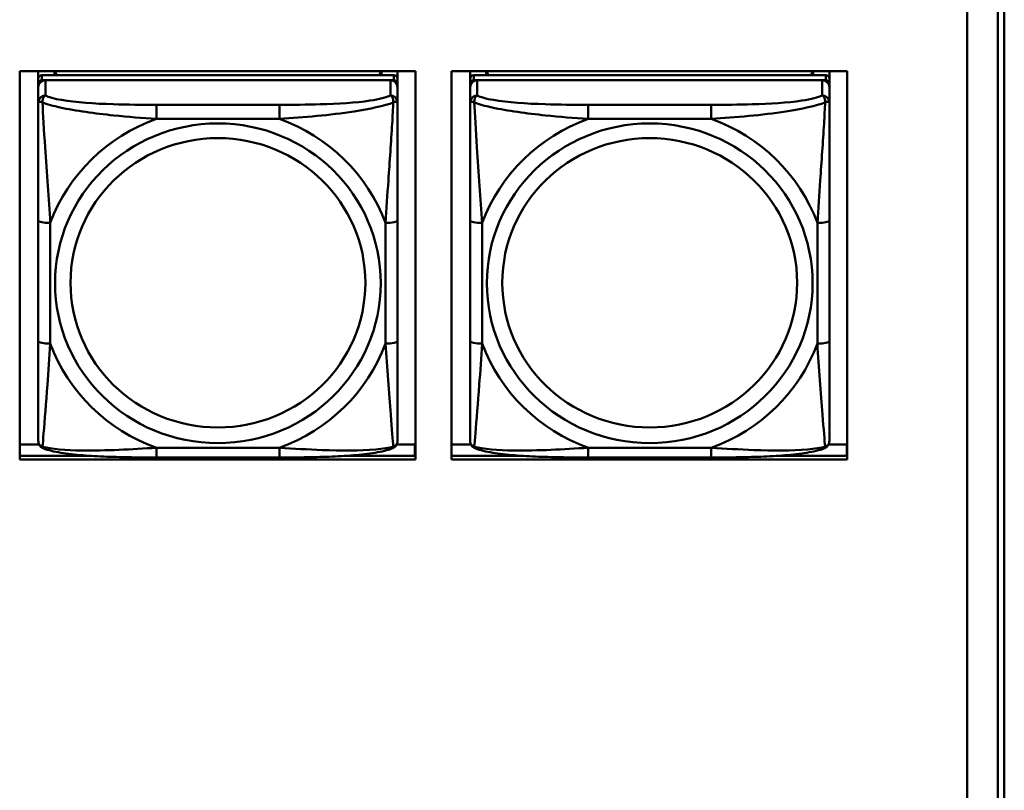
# Model space of a CAD drawing. Header units: inches. Extents: x 0.8 to 72.9, y -5.1 to 48.7.
# Tile 134 of 237: x 51.7 to 53.3, y 16.2 to 17.5. Entities that reach past the tile are written whole.
import ezdxf

# ---------------------------------------------------------------- set-up
doc = ezdxf.new("R2010")
doc.units = ezdxf.units.IN
doc.header["$MEASUREMENT"] = 0
doc.layers.add('Visible Edges(ROSSANSI)', color=7, linetype='Continuous', lineweight=50)
doc.layers.add('Visible Tangent Edges(ROSSANSI)', color=7, linetype='Continuous', lineweight=50)

msp = doc.modelspace()

# ---------------------------------------------------------------- linework, layer by layer
at = {"layer": 'Visible Edges(ROSSANSI)'}
for p, q in [((53.2396, 18.7498), (53.2396, 13.7965)), ((53.2897, 13.7475), (53.2897, 18.7006)), ((53.3006, 18.701), (53.3006, 13.7479)), ((51.6817, 16.7688), (51.6817, 17.4075)), ((51.6817, 17.4075), (52.3323, 17.4075)), ((51.7123, 17.395), (51.7123, 17.4075)), ((51.7389, 17.4008), (51.7389, 17.4075)), ((51.7427, 17.4008), (51.7394, 17.4075)), ((52.2759, 17.4075), (52.2725, 17.4008)), ((52.2763, 17.4075), (52.2763, 17.4008)), ((52.3029, 17.4075), (52.3029, 17.395)), ((52.3323, 17.4075), (52.3323, 16.7688)), ((52.3917, 16.7688), (52.3917, 17.4075)), ((52.3917, 17.4075), (53.0423, 17.4075)), ((52.4223, 17.395), (52.4223, 17.4075)), ((52.4489, 17.4008), (52.4489, 17.4075)), ((52.4527, 17.4008), (52.4494, 17.4075)), ((52.9859, 17.4075), (52.9825, 17.4008)), ((52.9863, 17.4075), (52.9863, 17.4008)), ((53.0129, 17.4075), (53.0129, 17.395)), ((53.0423, 17.4075), (53.0423, 16.7688)), ((51.7123, 17.395), (51.7123, 17.3868)), ((51.7123, 17.381), (51.7123, 17.3868)), ((52.297, 17.4008), (51.7182, 17.4008)), ((51.7182, 17.3926), (52.297, 17.3926)), ((52.2911, 17.3926), (51.7241, 17.3926)), ((52.3029, 17.3868), (52.3029, 17.395)), ((52.3029, 17.3868), (52.3029, 17.381)), ((52.4223, 17.395), (52.4223, 17.3868)), ((52.4223, 17.381), (52.4223, 17.3868)), ((53.007, 17.4008), (52.4282, 17.4008)), ((52.4282, 17.3926), (53.007, 17.3926)), ((53.0011, 17.3926), (52.4341, 17.3926)), ((53.0129, 17.3868), (53.0129, 17.395)), ((53.0129, 17.3868), (53.0129, 17.381)), ((51.7123, 17.381), (51.7123, 17.3561)), ((52.3029, 17.3561), (52.3029, 17.381)), ((52.4223, 17.381), (52.4223, 17.3561)), ((53.0129, 17.3561), (53.0129, 17.381)), ((51.7123, 17.1616), (51.7123, 16.963)), ((52.3029, 16.963), (52.3029, 17.1616)), ((52.4223, 17.1616), (52.4223, 16.963)), ((53.0129, 16.963), (53.0129, 17.1616)), ((51.6817, 16.7936), (51.7136, 16.7936)), ((52.3016, 16.7936), (52.3314, 16.7936)), ((52.3314, 16.7936), (52.3314, 16.7748)), ((52.3917, 16.7936), (52.4236, 16.7936)), ((53.0116, 16.7936), (53.0414, 16.7936)), ((53.0414, 16.7936), (53.0414, 16.7748)), ((51.6817, 16.7748), (51.7963, 16.7748)), ((52.1088, 16.772), (51.9065, 16.772)), ((52.219, 16.7748), (52.3323, 16.7748)), ((52.3323, 16.7857), (52.3314, 16.7857)), ((52.3917, 16.7748), (52.5063, 16.7748)), ((52.8188, 16.772), (52.6165, 16.772)), ((52.929, 16.7748), (53.0423, 16.7748)), ((53.0423, 16.7857), (53.0414, 16.7857)), ((52.3323, 16.7688), (51.6817, 16.7688)), ((53.0423, 16.7688), (52.3917, 16.7688))]:
    msp.add_line(p, q, dxfattribs=at)
for centre, major_axis, start_param, end_param in [((51.7182, 17.395), (-0.00591, 0), 4.712389, 6.283185), ((51.7182, 17.3868), (-0.00591, 0), 4.712389, 6.283185), ((51.7241, 17.381), (-0.0118, 0), 4.712389, 6.283185), ((52.2911, 17.381), (0.0118, 0), 0, 1.570796), ((52.297, 17.395), (0.00591, 0), 0, 1.570796), ((52.297, 17.3868), (0.00591, 0), 0, 1.570796), ((52.4282, 17.395), (-0.00591, 0), 4.712389, 6.283185), ((52.4282, 17.3868), (-0.00591, 0), 4.712389, 6.283185), ((52.4341, 17.381), (-0.0118, 0), 4.712389, 6.283185), ((53.0011, 17.381), (0.0118, 0), 0, 1.570796), ((53.007, 17.395), (0.00591, 0), 0, 1.570796), ((53.007, 17.3868), (0.00591, 0), 0, 1.570796)]:
    msp.add_ellipse(centre, major_axis=major_axis, ratio=0.981793, start_param=start_param, end_param=end_param, dxfattribs=at)
for points, knots in [([(51.7123, 17.3561), (51.7123, 17.347), (51.7123, 17.3317), (51.7123, 17.3146), (51.7123, 17.2881), (51.7123, 17.2578), (51.7123, 17.2284), (51.7123, 17.206), (51.7123, 17.1836), (51.7123, 17.1616)], [-0.7968224, -0.7968224, -0.7968224, -0.7968224, -0.6514613, -0.6514613, -0.6514613, -0.427691, -0.427691, -0.427691, -0.2569517, -0.2569517, -0.2569517, -0.2569517]), ([(52.3029, 17.1616), (52.3029, 17.1848), (52.3029, 17.2086), (52.3029, 17.2323), (52.3029, 17.2634), (52.3029, 17.2956), (52.3029, 17.3225), (52.3029, 17.3363), (52.3029, 17.3484), (52.3029, 17.3561)], [0.2569537, 0.2569537, 0.2569537, 0.2569537, 0.4371919, 0.4371919, 0.4371919, 0.6739428, 0.6739428, 0.6739428, 0.7963818, 0.7963818, 0.7963818, 0.7963818]), ([(52.4223, 17.3561), (52.4223, 17.347), (52.4223, 17.3317), (52.4223, 17.3146), (52.4223, 17.2881), (52.4223, 17.2578), (52.4223, 17.2284), (52.4223, 17.206), (52.4223, 17.1836), (52.4223, 17.1616)], [-0.7968224, -0.7968224, -0.7968224, -0.7968224, -0.6514613, -0.6514613, -0.6514613, -0.427691, -0.427691, -0.427691, -0.2569517, -0.2569517, -0.2569517, -0.2569517]), ([(53.0129, 17.1616), (53.0129, 17.1848), (53.0129, 17.2086), (53.0129, 17.2323), (53.0129, 17.2634), (53.0129, 17.2956), (53.0129, 17.3225), (53.0129, 17.3363), (53.0129, 17.3484), (53.0129, 17.3561)], [0.2569537, 0.2569537, 0.2569537, 0.2569537, 0.4371919, 0.4371919, 0.4371919, 0.6739428, 0.6739428, 0.6739428, 0.7963818, 0.7963818, 0.7963818, 0.7963818]), ([(51.7123, 16.963), (51.7123, 16.9398), (51.7123, 16.9164), (51.7123, 16.8942), (51.7123, 16.865), (51.7123, 16.8367), (51.7123, 16.8179), (51.7123, 16.8081), (51.7123, 16.8013), (51.7123, 16.7995)], [0.2569537, 0.2569537, 0.2569537, 0.2569537, 0.4371919, 0.4371919, 0.4371919, 0.6739428, 0.6739428, 0.6739428, 0.7963818, 0.7963818, 0.7963818, 0.7963818]), ([(52.3029, 16.7995), (52.3029, 16.8016), (52.3029, 16.8109), (52.3029, 16.8236), (52.3029, 16.8432), (52.3029, 16.8701), (52.3029, 16.8978), (52.3029, 16.9189), (52.3029, 16.941), (52.3029, 16.963)], [-0.7968224, -0.7968224, -0.7968224, -0.7968224, -0.6514613, -0.6514613, -0.6514613, -0.427691, -0.427691, -0.427691, -0.2569517, -0.2569517, -0.2569517, -0.2569517]), ([(52.4223, 16.963), (52.4223, 16.9398), (52.4223, 16.9164), (52.4223, 16.8942), (52.4223, 16.865), (52.4223, 16.8367), (52.4223, 16.8179), (52.4223, 16.8081), (52.4223, 16.8013), (52.4223, 16.7995)], [0.2569537, 0.2569537, 0.2569537, 0.2569537, 0.4371919, 0.4371919, 0.4371919, 0.6739428, 0.6739428, 0.6739428, 0.7963818, 0.7963818, 0.7963818, 0.7963818]), ([(53.0129, 16.7995), (53.0129, 16.8016), (53.0129, 16.8109), (53.0129, 16.8236), (53.0129, 16.8432), (53.0129, 16.8701), (53.0129, 16.8978), (53.0129, 16.9189), (53.0129, 16.941), (53.0129, 16.963)], [-0.7968224, -0.7968224, -0.7968224, -0.7968224, -0.6514613, -0.6514613, -0.6514613, -0.427691, -0.427691, -0.427691, -0.2569517, -0.2569517, -0.2569517, -0.2569517]), ([(51.7204, 16.7872), (51.7193, 16.7876), (51.7182, 16.7882), (51.7163, 16.7898), (51.7154, 16.7907), (51.714, 16.7927), (51.7135, 16.7937), (51.7128, 16.7956), (51.7126, 16.7965), (51.7124, 16.7981), (51.7123, 16.7988), (51.7123, 16.7995)], [0.02510739, 0.02510739, 0.02510739, 0.02510739, 0.03073999, 0.03073999, 0.03637259, 0.03637259, 0.0420052, 0.0420052, 0.0476378, 0.0476378, 0.0532704, 0.0532704, 0.0532704, 0.0532704]), ([(52.2948, 16.7872), (52.2959, 16.7876), (52.297, 16.7882), (52.299, 16.7898), (52.2998, 16.7907), (52.3012, 16.7927), (52.3017, 16.7937), (52.3024, 16.7956), (52.3026, 16.7965), (52.3028, 16.7981), (52.3029, 16.7988), (52.3029, 16.7995)], [0.02510739, 0.02510739, 0.02510739, 0.02510739, 0.03073999, 0.03073999, 0.03637259, 0.03637259, 0.0420052, 0.0420052, 0.0476378, 0.0476378, 0.0532704, 0.0532704, 0.0532704, 0.0532704]), ([(52.4304, 16.7872), (52.4293, 16.7876), (52.4282, 16.7882), (52.4263, 16.7898), (52.4254, 16.7907), (52.424, 16.7927), (52.4235, 16.7937), (52.4228, 16.7956), (52.4226, 16.7965), (52.4224, 16.7981), (52.4223, 16.7988), (52.4223, 16.7995)], [0.02510739, 0.02510739, 0.02510739, 0.02510739, 0.03073999, 0.03073999, 0.03637259, 0.03637259, 0.0420052, 0.0420052, 0.0476378, 0.0476378, 0.0532704, 0.0532704, 0.0532704, 0.0532704]), ([(53.0048, 16.7872), (53.0059, 16.7876), (53.007, 16.7882), (53.009, 16.7898), (53.0098, 16.7907), (53.0112, 16.7927), (53.0117, 16.7937), (53.0124, 16.7956), (53.0126, 16.7965), (53.0128, 16.7981), (53.0129, 16.7988), (53.0129, 16.7995)], [0.02510739, 0.02510739, 0.02510739, 0.02510739, 0.03073999, 0.03073999, 0.03637259, 0.03637259, 0.0420052, 0.0420052, 0.0476378, 0.0476378, 0.0532704, 0.0532704, 0.0532704, 0.0532704]), ([(51.9065, 16.772), (51.8929, 16.772), (51.8793, 16.7721), (51.852, 16.7725), (51.8384, 16.7728), (51.8115, 16.7739), (51.7982, 16.7746), (51.7726, 16.7767), (51.7604, 16.7781), (51.7383, 16.7817), (51.7288, 16.7837), (51.7204, 16.7872)], [0.2569517, 0.2569517, 0.2569517, 0.2569517, 0.3597049, 0.3597049, 0.4624581, 0.4624581, 0.5652112, 0.5652112, 0.6679644, 0.6679644, 0.7707176, 0.7707176, 0.7707176, 0.7707176]), ([(52.2948, 16.7872), (52.2864, 16.7837), (52.2769, 16.7817), (52.2549, 16.7781), (52.2427, 16.7767), (52.217, 16.7746), (52.2037, 16.7739), (52.1769, 16.7728), (52.1633, 16.7725), (52.136, 16.7721), (52.1223, 16.772), (52.1088, 16.772)], [-0.7703505, -0.7703505, -0.7703505, -0.7703505, -0.6676711, -0.6676711, -0.5649918, -0.5649918, -0.4623124, -0.4623124, -0.3596331, -0.3596331, -0.2569537, -0.2569537, -0.2569537, -0.2569537]), ([(52.6165, 16.772), (52.6029, 16.772), (52.5893, 16.7721), (52.562, 16.7725), (52.5484, 16.7728), (52.5215, 16.7739), (52.5082, 16.7746), (52.4826, 16.7767), (52.4704, 16.7781), (52.4483, 16.7817), (52.4388, 16.7837), (52.4304, 16.7872)], [0.2569517, 0.2569517, 0.2569517, 0.2569517, 0.3597049, 0.3597049, 0.4624581, 0.4624581, 0.5652112, 0.5652112, 0.6679644, 0.6679644, 0.7707176, 0.7707176, 0.7707176, 0.7707176]), ([(53.0048, 16.7872), (52.9964, 16.7837), (52.9869, 16.7817), (52.9649, 16.7781), (52.9527, 16.7767), (52.927, 16.7746), (52.9137, 16.7739), (52.8869, 16.7728), (52.8733, 16.7725), (52.846, 16.7721), (52.8323, 16.772), (52.8188, 16.772)], [-0.7703505, -0.7703505, -0.7703505, -0.7703505, -0.6676711, -0.6676711, -0.5649918, -0.5649918, -0.4623124, -0.4623124, -0.3596331, -0.3596331, -0.2569537, -0.2569537, -0.2569537, -0.2569537])]:
    msp.add_open_spline(points, degree=3, knots=knots, dxfattribs=at)
at = {"layer": 'Visible Tangent Edges(ROSSANSI)'}
for p, q in [((51.7182, 17.3926), (51.7182, 17.4008)), ((51.7241, 17.3677), (51.7241, 17.3926)), ((52.2911, 17.3926), (52.2911, 17.3677)), ((52.297, 17.4008), (52.297, 17.3926)), ((52.4282, 17.3926), (52.4282, 17.4008)), ((52.4341, 17.3677), (52.4341, 17.3926)), ((53.0011, 17.3926), (53.0011, 17.3677)), ((53.007, 17.4008), (53.007, 17.3926)), ((51.9065, 17.3522), (51.9065, 17.3291)), ((52.1088, 17.3522), (51.9065, 17.3522)), ((52.1088, 17.3522), (52.1088, 17.3291)), ((52.6165, 17.3522), (52.6165, 17.3291)), ((52.8188, 17.3522), (52.6165, 17.3522)), ((52.8188, 17.3522), (52.8188, 17.3291)), ((51.9065, 17.3291), (52.1088, 17.3291)), ((52.6165, 17.3291), (52.8188, 17.3291)), ((51.732, 16.9593), (51.732, 17.1579)), ((52.2832, 17.1579), (52.2832, 16.9593)), ((52.442, 16.9593), (52.442, 17.1579)), ((52.9932, 17.1579), (52.9932, 16.9593)), ((52.1088, 16.788), (51.9065, 16.788)), ((51.9065, 16.772), (51.9065, 16.788)), ((52.1088, 16.772), (52.1088, 16.788)), ((52.8188, 16.788), (52.6165, 16.788)), ((52.6165, 16.772), (52.6165, 16.788)), ((52.8188, 16.772), (52.8188, 16.788))]:
    msp.add_line(p, q, dxfattribs=at)
for centre, major_axis, ratio, start_param, end_param in [((51.7241, 17.3561), (-0.0118, 0), 0.981793, 4.712389, 6.283185), ((52.2911, 17.3561), (0.0118, 0), 0.981793, 0, 1.570796), ((52.4341, 17.3561), (-0.0118, 0), 0.981793, 4.712389, 6.283185), ((53.0011, 17.3561), (0.0118, 0), 0.981793, 0, 1.570796), ((52.0076, 17.0586), (-0.2936, 0), 0.981793, 5.064156, 5.931419), ((52.0076, 17.0586), (0.2936, 0), 0.981793, 0.351767, 1.21903), ((52.7176, 17.0586), (-0.2936, 0), 0.981793, 5.064156, 5.931419), ((52.7176, 17.0586), (0.2936, 0), 0.981793, 0.351767, 1.21903), ((51.732, 17.1616), (-0.0197, 0), 0.189952, 0, 1.570796), ((52.2832, 17.1616), (0.0197, 0), 0.189952, 4.712389, 6.283185), ((52.442, 17.1616), (-0.0197, 0), 0.189952, 0, 1.570796), ((52.9932, 17.1616), (0.0197, 0), 0.189952, 4.712389, 6.283185), ((51.732, 16.963), (-0.0197, 0), 0.189952, 0, 1.570796), ((52.0076, 17.0586), (-0.2936, 0), 0.981793, 0.351767, 1.21903), ((52.0076, 17.0586), (0.2936, 0), 0.981793, 5.064156, 5.931419), ((52.2832, 16.963), (0.0197, 0), 0.189952, 4.712389, 6.283185), ((52.442, 16.963), (-0.0197, 0), 0.189952, 0, 1.570796), ((52.7176, 17.0586), (-0.2936, 0), 0.981793, 0.351767, 1.21903), ((52.7176, 17.0586), (0.2936, 0), 0.981793, 5.064156, 5.931419), ((52.9932, 16.963), (0.0197, 0), 0.189952, 4.712389, 6.283185)]:
    msp.add_ellipse(centre, major_axis=major_axis, ratio=ratio, start_param=start_param, end_param=end_param, dxfattribs=at)
for centre, major_axis in [((52.0076, 17.0586), (-0.2678, 0)), ((52.7176, 17.0586), (-0.2678, 0)), ((52.0076, 17.0594), (-0.2424, 0)), ((52.7176, 17.0594), (-0.2424, 0))]:
    msp.add_ellipse(centre, major_axis=major_axis, ratio=0.981793, dxfattribs=at)
for points, knots in [([(51.7123, 17.3561), (51.7123, 17.3563), (51.7124, 17.3566), (51.7127, 17.3569), (51.7128, 17.357), (51.7132, 17.3572), (51.7134, 17.3572), (51.7137, 17.3573), (51.7138, 17.3573), (51.7142, 17.3573), (51.7146, 17.3573), (51.7155, 17.3572), (51.7161, 17.3571), (51.7176, 17.3567), (51.7183, 17.3565), (51.7192, 17.3562)], [-0.0532704, -0.0532704, -0.0532704, -0.0532704, -0.04377373, -0.04377373, -0.03521335, -0.03521335, -0.02986312, -0.02986312, -0.02651922, -0.02651922, -0.01983142, -0.01983142, -0.00913095, -0.00913095, 0.00023197, 0.00023197, 0.00023197, 0.00023197]), ([(51.7192, 17.3562), (51.7192, 17.3573), (51.7192, 17.3583), (51.7195, 17.3603), (51.7197, 17.3613), (51.7201, 17.3627), (51.7203, 17.3632), (51.7206, 17.3639), (51.7207, 17.3642), (51.721, 17.3647), (51.7213, 17.3651), (51.7218, 17.3659), (51.7222, 17.3663), (51.7231, 17.3671), (51.7236, 17.3674), (51.7241, 17.3677)], [-0.00023197, -0.00023197, -0.00023197, -0.00023197, 0.00913095, 0.00913095, 0.01983142, 0.01983142, 0.02651922, 0.02651922, 0.02986312, 0.02986312, 0.03521335, 0.03521335, 0.04377373, 0.04377373, 0.0532704, 0.0532704, 0.0532704, 0.0532704]), ([(51.7192, 17.3562), (51.7268, 17.3532), (51.7369, 17.3503), (51.7739, 17.3422), (51.8056, 17.3379), (51.8599, 17.3323), (51.8831, 17.3305), (51.9065, 17.3291)], [-0.7478145, -0.7478145, -0.7478145, -0.7478145, -0.6493253, -0.6493253, -0.427691, -0.427691, -0.2569537, -0.2569537, -0.2569537, -0.2569537]), ([(51.732, 17.1579), (51.7296, 17.1976), (51.7263, 17.2397), (51.7217, 17.3097), (51.7201, 17.3372), (51.7192, 17.3562)], [0.2569517, 0.2569517, 0.2569517, 0.2569517, 0.5559983, 0.5559983, 0.7482818, 0.7482818, 0.7482818, 0.7482818]), ([(51.9065, 17.3522), (51.8828, 17.3522), (51.8588, 17.3524), (51.8355, 17.3531), (51.8048, 17.3541), (51.7739, 17.3561), (51.7506, 17.3601), (51.7386, 17.3621), (51.729, 17.3647), (51.7241, 17.3677)], [0.2569537, 0.2569537, 0.2569537, 0.2569537, 0.4371919, 0.4371919, 0.4371919, 0.6739428, 0.6739428, 0.6739428, 0.7963818, 0.7963818, 0.7963818, 0.7963818]), ([(52.2911, 17.3677), (52.2853, 17.3642), (52.2729, 17.3612), (52.2576, 17.359), (52.2342, 17.3556), (52.2051, 17.3539), (52.176, 17.353), (52.1538, 17.3524), (52.1312, 17.3522), (52.1088, 17.3522)], [-0.7968224, -0.7968224, -0.7968224, -0.7968224, -0.6514613, -0.6514613, -0.6514613, -0.427691, -0.427691, -0.427691, -0.2569517, -0.2569517, -0.2569517, -0.2569517]), ([(52.1088, 17.3291), (52.1492, 17.3315), (52.1916, 17.3352), (52.2573, 17.3453), (52.2817, 17.3504), (52.296, 17.3562)], [0.2569517, 0.2569517, 0.2569517, 0.2569517, 0.5559983, 0.5559983, 0.7482818, 0.7482818, 0.7482818, 0.7482818]), ([(52.296, 17.3562), (52.2955, 17.3462), (52.2949, 17.3341), (52.2924, 17.292), (52.2901, 17.2588), (52.2862, 17.2038), (52.2846, 17.1808), (52.2832, 17.1579)], [-0.7478145, -0.7478145, -0.7478145, -0.7478145, -0.6493253, -0.6493253, -0.427691, -0.427691, -0.2569537, -0.2569537, -0.2569537, -0.2569537]), ([(52.2911, 17.3677), (52.2916, 17.3674), (52.2921, 17.3671), (52.293, 17.3663), (52.2934, 17.3659), (52.294, 17.3651), (52.2942, 17.3647), (52.2945, 17.3642), (52.2946, 17.3639), (52.2949, 17.3632), (52.2951, 17.3627), (52.2956, 17.3613), (52.2958, 17.3603), (52.296, 17.3583), (52.2961, 17.3573), (52.296, 17.3562)], [-0.0532704, -0.0532704, -0.0532704, -0.0532704, -0.04377373, -0.04377373, -0.03521335, -0.03521335, -0.02986312, -0.02986312, -0.02651922, -0.02651922, -0.01983142, -0.01983142, -0.00913095, -0.00913095, 0.00023197, 0.00023197, 0.00023197, 0.00023197]), ([(52.296, 17.3562), (52.2969, 17.3565), (52.2976, 17.3567), (52.2991, 17.3571), (52.2997, 17.3572), (52.3007, 17.3573), (52.301, 17.3573), (52.3014, 17.3573), (52.3015, 17.3573), (52.3018, 17.3572), (52.302, 17.3572), (52.3024, 17.357), (52.3026, 17.3569), (52.3028, 17.3566), (52.3029, 17.3563), (52.3029, 17.3561)], [-0.00023197, -0.00023197, -0.00023197, -0.00023197, 0.00913095, 0.00913095, 0.01983142, 0.01983142, 0.02651922, 0.02651922, 0.02986312, 0.02986312, 0.03521335, 0.03521335, 0.04377373, 0.04377373, 0.0532704, 0.0532704, 0.0532704, 0.0532704]), ([(52.4223, 17.3561), (52.4223, 17.3563), (52.4224, 17.3566), (52.4227, 17.3569), (52.4228, 17.357), (52.4232, 17.3572), (52.4234, 17.3572), (52.4237, 17.3573), (52.4238, 17.3573), (52.4242, 17.3573), (52.4246, 17.3573), (52.4255, 17.3572), (52.4261, 17.3571), (52.4276, 17.3567), (52.4283, 17.3565), (52.4292, 17.3562)], [-0.0532704, -0.0532704, -0.0532704, -0.0532704, -0.04377373, -0.04377373, -0.03521335, -0.03521335, -0.02986312, -0.02986312, -0.02651922, -0.02651922, -0.01983142, -0.01983142, -0.00913095, -0.00913095, 0.00023197, 0.00023197, 0.00023197, 0.00023197]), ([(52.4292, 17.3562), (52.4292, 17.3573), (52.4292, 17.3583), (52.4295, 17.3603), (52.4297, 17.3613), (52.4301, 17.3627), (52.4303, 17.3632), (52.4306, 17.3639), (52.4307, 17.3642), (52.431, 17.3647), (52.4313, 17.3651), (52.4318, 17.3659), (52.4322, 17.3663), (52.4331, 17.3671), (52.4336, 17.3674), (52.4341, 17.3677)], [-0.00023197, -0.00023197, -0.00023197, -0.00023197, 0.00913095, 0.00913095, 0.01983142, 0.01983142, 0.02651922, 0.02651922, 0.02986312, 0.02986312, 0.03521335, 0.03521335, 0.04377373, 0.04377373, 0.0532704, 0.0532704, 0.0532704, 0.0532704]), ([(52.4292, 17.3562), (52.4368, 17.3532), (52.4469, 17.3503), (52.4839, 17.3422), (52.5156, 17.3379), (52.5699, 17.3323), (52.5931, 17.3305), (52.6165, 17.3291)], [-0.7478145, -0.7478145, -0.7478145, -0.7478145, -0.6493253, -0.6493253, -0.427691, -0.427691, -0.2569537, -0.2569537, -0.2569537, -0.2569537]), ([(52.442, 17.1579), (52.4396, 17.1976), (52.4363, 17.2397), (52.4317, 17.3097), (52.4301, 17.3372), (52.4292, 17.3562)], [0.2569517, 0.2569517, 0.2569517, 0.2569517, 0.5559983, 0.5559983, 0.7482818, 0.7482818, 0.7482818, 0.7482818]), ([(52.6165, 17.3522), (52.5928, 17.3522), (52.5688, 17.3524), (52.5455, 17.3531), (52.5148, 17.3541), (52.4839, 17.3561), (52.4606, 17.3601), (52.4486, 17.3621), (52.439, 17.3647), (52.4341, 17.3677)], [0.2569537, 0.2569537, 0.2569537, 0.2569537, 0.4371919, 0.4371919, 0.4371919, 0.6739428, 0.6739428, 0.6739428, 0.7963818, 0.7963818, 0.7963818, 0.7963818]), ([(53.0011, 17.3677), (52.9953, 17.3642), (52.9829, 17.3612), (52.9676, 17.359), (52.9442, 17.3556), (52.9151, 17.3539), (52.886, 17.353), (52.8638, 17.3524), (52.8412, 17.3522), (52.8188, 17.3522)], [-0.7968224, -0.7968224, -0.7968224, -0.7968224, -0.6514613, -0.6514613, -0.6514613, -0.427691, -0.427691, -0.427691, -0.2569517, -0.2569517, -0.2569517, -0.2569517]), ([(52.8188, 17.3291), (52.8592, 17.3315), (52.9016, 17.3352), (52.9673, 17.3453), (52.9917, 17.3504), (53.006, 17.3562)], [0.2569517, 0.2569517, 0.2569517, 0.2569517, 0.5559983, 0.5559983, 0.7482818, 0.7482818, 0.7482818, 0.7482818]), ([(53.006, 17.3562), (53.0055, 17.3462), (53.0049, 17.3341), (53.0024, 17.292), (53.0001, 17.2588), (52.9962, 17.2038), (52.9946, 17.1808), (52.9932, 17.1579)], [-0.7478145, -0.7478145, -0.7478145, -0.7478145, -0.6493253, -0.6493253, -0.427691, -0.427691, -0.2569537, -0.2569537, -0.2569537, -0.2569537]), ([(53.0011, 17.3677), (53.0016, 17.3674), (53.0021, 17.3671), (53.003, 17.3663), (53.0034, 17.3659), (53.004, 17.3651), (53.0042, 17.3647), (53.0045, 17.3642), (53.0046, 17.3639), (53.0049, 17.3632), (53.0051, 17.3627), (53.0056, 17.3613), (53.0058, 17.3603), (53.006, 17.3583), (53.0061, 17.3573), (53.006, 17.3562)], [-0.0532704, -0.0532704, -0.0532704, -0.0532704, -0.04377373, -0.04377373, -0.03521335, -0.03521335, -0.02986312, -0.02986312, -0.02651922, -0.02651922, -0.01983142, -0.01983142, -0.00913095, -0.00913095, 0.00023197, 0.00023197, 0.00023197, 0.00023197]), ([(53.006, 17.3562), (53.0069, 17.3565), (53.0076, 17.3567), (53.0091, 17.3571), (53.0097, 17.3572), (53.0107, 17.3573), (53.011, 17.3573), (53.0114, 17.3573), (53.0115, 17.3573), (53.0118, 17.3572), (53.012, 17.3572), (53.0124, 17.357), (53.0126, 17.3569), (53.0128, 17.3566), (53.0129, 17.3563), (53.0129, 17.3561)], [-0.00023197, -0.00023197, -0.00023197, -0.00023197, 0.00913095, 0.00913095, 0.01983142, 0.01983142, 0.02651922, 0.02651922, 0.02986312, 0.02986312, 0.03521335, 0.03521335, 0.04377373, 0.04377373, 0.0532704, 0.0532704, 0.0532704, 0.0532704]), ([(51.7192, 16.7898), (51.7197, 16.7949), (51.7203, 16.8025), (51.7228, 16.8331), (51.7251, 16.8622), (51.729, 16.9137), (51.7306, 16.9363), (51.732, 16.9593)], [-0.7478145, -0.7478145, -0.7478145, -0.7478145, -0.6493253, -0.6493253, -0.427691, -0.427691, -0.2569537, -0.2569537, -0.2569537, -0.2569537]), ([(52.2832, 16.9593), (52.2856, 16.9195), (52.2889, 16.8784), (52.2935, 16.8195), (52.2951, 16.799), (52.296, 16.7898)], [0.2569517, 0.2569517, 0.2569517, 0.2569517, 0.5559983, 0.5559983, 0.7482818, 0.7482818, 0.7482818, 0.7482818]), ([(52.4292, 16.7898), (52.4297, 16.7949), (52.4303, 16.8025), (52.4328, 16.8331), (52.4351, 16.8622), (52.439, 16.9137), (52.4406, 16.9363), (52.442, 16.9593)], [-0.7478145, -0.7478145, -0.7478145, -0.7478145, -0.6493253, -0.6493253, -0.427691, -0.427691, -0.2569537, -0.2569537, -0.2569537, -0.2569537]), ([(52.9932, 16.9593), (52.9956, 16.9195), (52.9989, 16.8784), (53.0035, 16.8195), (53.0051, 16.799), (53.006, 16.7898)], [0.2569517, 0.2569517, 0.2569517, 0.2569517, 0.5559983, 0.5559983, 0.7482818, 0.7482818, 0.7482818, 0.7482818]), ([(51.7192, 16.7898), (51.7183, 16.7901), (51.7176, 16.7904), (51.7161, 16.7912), (51.7155, 16.7918), (51.7146, 16.7927), (51.7142, 16.7931), (51.7138, 16.7937), (51.7137, 16.794), (51.7134, 16.7945), (51.7132, 16.7949), (51.7128, 16.7959), (51.7127, 16.7965), (51.7124, 16.7979), (51.7123, 16.7987), (51.7123, 16.7995)], [-0.00023197, -0.00023197, -0.00023197, -0.00023197, 0.00913095, 0.00913095, 0.01983142, 0.01983142, 0.02651922, 0.02651922, 0.02986312, 0.02986312, 0.03521335, 0.03521335, 0.04377373, 0.04377373, 0.0532704, 0.0532704, 0.0532704, 0.0532704]), ([(51.7204, 16.7872), (51.7202, 16.7872), (51.7201, 16.7873), (51.7197, 16.7877), (51.7195, 16.788), (51.7192, 16.7888), (51.7192, 16.7893), (51.7192, 16.7898)], [-0.02510739, -0.02510739, -0.02510739, -0.02510739, -0.01983142, -0.01983142, -0.00913095, -0.00913095, 0.00023197, 0.00023197, 0.00023197, 0.00023197]), ([(51.9065, 16.788), (51.866, 16.7856), (51.8236, 16.7829), (51.758, 16.7839), (51.7335, 16.7858), (51.7192, 16.7898)], [0.2569517, 0.2569517, 0.2569517, 0.2569517, 0.5559983, 0.5559983, 0.7482818, 0.7482818, 0.7482818, 0.7482818]), ([(52.296, 16.7898), (52.2884, 16.7878), (52.2784, 16.7862), (52.2413, 16.7829), (52.2096, 16.7831), (52.1554, 16.7852), (52.1321, 16.7865), (52.1088, 16.788)], [-0.7478145, -0.7478145, -0.7478145, -0.7478145, -0.6493253, -0.6493253, -0.427691, -0.427691, -0.2569537, -0.2569537, -0.2569537, -0.2569537]), ([(52.296, 16.7898), (52.2961, 16.7893), (52.296, 16.7888), (52.2958, 16.788), (52.2956, 16.7877), (52.2952, 16.7873), (52.295, 16.7872), (52.2948, 16.7872)], [-0.00023197, -0.00023197, -0.00023197, -0.00023197, 0.00913095, 0.00913095, 0.01983142, 0.01983142, 0.02510739, 0.02510739, 0.02510739, 0.02510739]), ([(52.3029, 16.7995), (52.3029, 16.7987), (52.3028, 16.7979), (52.3026, 16.7965), (52.3024, 16.7959), (52.302, 16.7949), (52.3018, 16.7945), (52.3015, 16.794), (52.3014, 16.7937), (52.301, 16.7931), (52.3007, 16.7927), (52.2997, 16.7918), (52.2991, 16.7912), (52.2976, 16.7904), (52.2969, 16.7901), (52.296, 16.7898)], [-0.0532704, -0.0532704, -0.0532704, -0.0532704, -0.04377373, -0.04377373, -0.03521335, -0.03521335, -0.02986312, -0.02986312, -0.02651922, -0.02651922, -0.01983142, -0.01983142, -0.00913095, -0.00913095, 0.00023197, 0.00023197, 0.00023197, 0.00023197]), ([(52.4292, 16.7898), (52.4283, 16.7901), (52.4276, 16.7904), (52.4261, 16.7912), (52.4255, 16.7918), (52.4246, 16.7927), (52.4242, 16.7931), (52.4238, 16.7937), (52.4237, 16.794), (52.4234, 16.7945), (52.4232, 16.7949), (52.4228, 16.7959), (52.4227, 16.7965), (52.4224, 16.7979), (52.4223, 16.7987), (52.4223, 16.7995)], [-0.00023197, -0.00023197, -0.00023197, -0.00023197, 0.00913095, 0.00913095, 0.01983142, 0.01983142, 0.02651922, 0.02651922, 0.02986312, 0.02986312, 0.03521335, 0.03521335, 0.04377373, 0.04377373, 0.0532704, 0.0532704, 0.0532704, 0.0532704]), ([(52.4304, 16.7872), (52.4302, 16.7872), (52.4301, 16.7873), (52.4297, 16.7877), (52.4295, 16.788), (52.4292, 16.7888), (52.4292, 16.7893), (52.4292, 16.7898)], [-0.02510739, -0.02510739, -0.02510739, -0.02510739, -0.01983142, -0.01983142, -0.00913095, -0.00913095, 0.00023197, 0.00023197, 0.00023197, 0.00023197]), ([(52.6165, 16.788), (52.576, 16.7856), (52.5336, 16.7829), (52.468, 16.7839), (52.4435, 16.7858), (52.4292, 16.7898)], [0.2569517, 0.2569517, 0.2569517, 0.2569517, 0.5559983, 0.5559983, 0.7482818, 0.7482818, 0.7482818, 0.7482818]), ([(53.006, 16.7898), (52.9984, 16.7878), (52.9884, 16.7862), (52.9513, 16.7829), (52.9196, 16.7831), (52.8654, 16.7852), (52.8421, 16.7865), (52.8188, 16.788)], [-0.7478145, -0.7478145, -0.7478145, -0.7478145, -0.6493253, -0.6493253, -0.427691, -0.427691, -0.2569537, -0.2569537, -0.2569537, -0.2569537]), ([(53.006, 16.7898), (53.0061, 16.7893), (53.006, 16.7888), (53.0058, 16.788), (53.0056, 16.7877), (53.0052, 16.7873), (53.005, 16.7872), (53.0048, 16.7872)], [-0.00023197, -0.00023197, -0.00023197, -0.00023197, 0.00913095, 0.00913095, 0.01983142, 0.01983142, 0.02510739, 0.02510739, 0.02510739, 0.02510739]), ([(53.0129, 16.7995), (53.0129, 16.7987), (53.0128, 16.7979), (53.0126, 16.7965), (53.0124, 16.7959), (53.012, 16.7949), (53.0118, 16.7945), (53.0115, 16.794), (53.0114, 16.7937), (53.011, 16.7931), (53.0107, 16.7927), (53.0097, 16.7918), (53.0091, 16.7912), (53.0076, 16.7904), (53.0069, 16.7901), (53.006, 16.7898)], [-0.0532704, -0.0532704, -0.0532704, -0.0532704, -0.04377373, -0.04377373, -0.03521335, -0.03521335, -0.02986312, -0.02986312, -0.02651922, -0.02651922, -0.01983142, -0.01983142, -0.00913095, -0.00913095, 0.00023197, 0.00023197, 0.00023197, 0.00023197])]:
    msp.add_open_spline(points, degree=3, knots=knots, dxfattribs=at)

doc.saveas('drawing.dxf')
